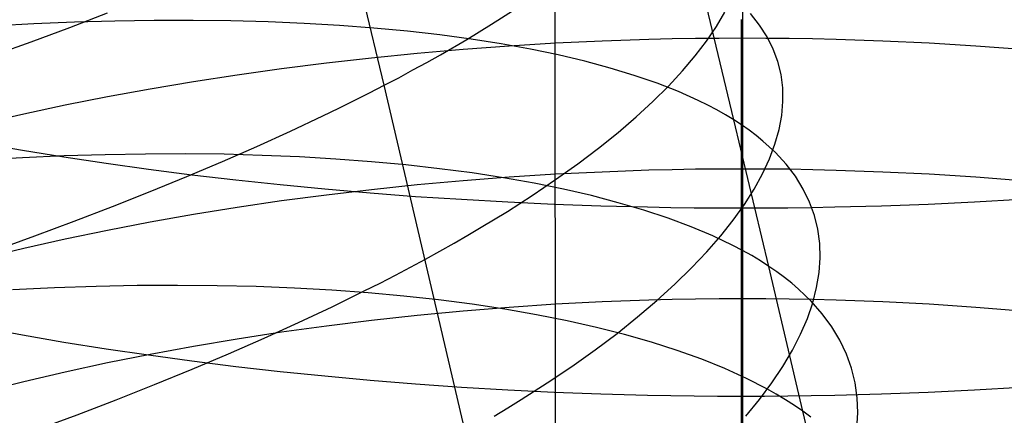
# Model space of a CAD drawing. Extents: x -383 to 1849, y -1185 to -529.
# Tile 120 of 256: x -331.62 to -321.38, y -1044.7 to -1040.59. Entities that reach past the tile are written whole.
import ezdxf

# ---------------------------------------------------------------- set-up
doc = ezdxf.new("R2010")
doc.units = 0
doc.layers.add('PREDEFINITO', color=7, linetype='CONTINUOUS')

msp = doc.modelspace()

# ---------------------------------------------------------------- linework, layer by layer
at = {"layer": 'PREDEFINITO'}
for p, q in [((-326.15, -882.799, 433.986), (-326.035, -1066.046, 433.48)), ((-324.193, -1041.628, 496.521), (-324.922, -1038.555, 495.454)), ((-327.827, -1041.269, 480.811), (-328.259, -1039.451, 480.288)), ((-324.102, -1039.411, 645.139), (-324.102, -1040.78, 644.659)), ((-326.71, -1040.634, 482.275), (-326.464, -1040.476, 482.666)), ((-331.095, -1040.667, 477.911), (-330.704, -1040.517, 478.165)), ((-330.217, -1040.595, 503.964), (-330.627, -1040.601, 504.234)), ((-329.814, -1040.594, 503.683), (-330.217, -1040.595, 503.964)), ((-329.42, -1040.599, 503.389), (-329.814, -1040.594, 503.683)), ((-329.034, -1040.61, 503.085), (-329.42, -1040.599, 503.389)), ((-324.373, -1040.659, 487.523), (-324.284, -1040.509, 487.984)), ((-324.116, -1040.584, 676.007), (-324.116, -1042.544, 675.5)), ((-323.925, -1040.643, 493.687), (-324.02, -1040.524, 494.151)), ((-331.469, -1040.631, 504.736), (-331.9, -1040.654, 504.967)), ((-331.496, -1040.816, 477.671), (-331.095, -1040.667, 477.911)), ((-331.045, -1040.613, 504.491), (-331.469, -1040.631, 504.736)), ((-330.627, -1040.601, 504.234), (-331.045, -1040.613, 504.491)), ((-328.658, -1040.626, 502.769), (-329.034, -1040.61, 503.085)), ((-328.29, -1040.648, 502.443), (-328.658, -1040.626, 502.769)), ((-327.933, -1040.675, 502.106), (-328.29, -1040.648, 502.443)), ((-327.586, -1040.708, 501.76), (-327.933, -1040.675, 502.106)), ((-326.969, -1040.792, 481.893), (-326.71, -1040.634, 482.275)), ((-324.476, -1040.81, 487.067), (-324.373, -1040.659, 487.523)), ((-323.846, -1040.765, 493.22), (-323.925, -1040.643, 493.687)), ((-327.249, -1040.746, 501.404), (-327.586, -1040.708, 501.76)), ((-326.924, -1040.79, 501.039), (-327.249, -1040.746, 501.404)), ((-327.242, -1040.951, 481.522), (-326.969, -1040.792, 481.893)), ((-326.61, -1040.839, 500.665), (-326.924, -1040.79, 501.039)), ((-325.075, -1040.793, 644.691), (-325.561, -1040.809, 644.731)), ((-324.832, -1040.787, 644.677), (-325.075, -1040.793, 644.691)), ((-324.589, -1040.783, 644.667), (-324.832, -1040.787, 644.677)), ((-324.345, -1040.781, 644.661), (-324.589, -1040.783, 644.667)), ((-324.102, -1040.78, 644.659), (-324.345, -1040.781, 644.661)), ((-324.102, -1040.78, 644.659), (-324.102, -1042.14, 644.152)), ((-323.858, -1040.781, 644.661), (-324.102, -1040.78, 644.659)), ((-323.615, -1040.783, 644.667), (-323.858, -1040.781, 644.661)), ((-323.782, -1040.892, 492.752), (-323.846, -1040.765, 493.22)), ((-323.372, -1040.787, 644.677), (-323.615, -1040.783, 644.667)), ((-323.129, -1040.793, 644.691), (-323.372, -1040.787, 644.677)), ((-322.643, -1040.81, 644.731), (-323.129, -1040.793, 644.691)), ((-331.905, -1040.964, 477.443), (-331.496, -1040.816, 477.671)), ((-327.007, -1040.897, 644.941), (-327.484, -1040.938, 645.041)), ((-326.527, -1040.861, 644.856), (-327.007, -1040.897, 644.941)), ((-326.307, -1040.894, 500.283), (-326.61, -1040.839, 500.665)), ((-326.045, -1040.832, 644.786), (-326.527, -1040.861, 644.856)), ((-326.018, -1040.954, 499.893), (-326.307, -1040.894, 500.283)), ((-325.561, -1040.809, 644.731), (-326.045, -1040.832, 644.786)), ((-324.594, -1040.964, 486.615), (-324.476, -1040.81, 487.067)), ((-323.734, -1041.023, 492.282), (-323.782, -1040.892, 492.752)), ((-322.159, -1040.832, 644.786), (-322.643, -1040.81, 644.731)), ((-321.677, -1040.862, 644.856), (-322.159, -1040.832, 644.786)), ((-321.198, -1040.897, 644.942), (-321.677, -1040.862, 644.856)), ((-327.958, -1040.986, 645.156), (-328.428, -1041.039, 645.285)), ((-327.484, -1040.938, 645.041), (-327.958, -1040.986, 645.156)), ((-327.383, -1041.031, 481.34), (-327.242, -1040.951, 481.522)), ((-325.741, -1041.019, 499.495), (-326.018, -1040.954, 499.893)), ((-324.726, -1041.12, 486.167), (-324.594, -1040.964, 486.615)), ((-328.894, -1041.098, 645.427), (-329.355, -1041.163, 645.583)), ((-328.428, -1041.039, 645.285), (-328.894, -1041.098, 645.427)), ((-327.676, -1041.19, 480.985), (-327.528, -1041.11, 481.161)), ((-327.528, -1041.11, 481.161), (-327.383, -1041.031, 481.34)), ((-325.477, -1041.09, 499.089), (-325.741, -1041.019, 499.495)), ((-325.227, -1041.167, 498.677), (-325.477, -1041.09, 499.089)), ((-323.701, -1041.158, 491.811), (-323.734, -1041.023, 492.282)), ((-329.355, -1041.163, 645.583), (-329.811, -1041.233, 645.753)), ((-327.827, -1041.269, 480.811), (-327.676, -1041.19, 480.985)), ((-324.99, -1041.248, 498.258), (-325.227, -1041.167, 498.677)), ((-324.872, -1041.278, 485.725), (-324.726, -1041.12, 486.167)), ((-323.683, -1041.296, 491.34), (-323.701, -1041.158, 491.811)), ((-330.261, -1041.309, 645.936), (-330.704, -1041.39, 646.132)), ((-329.811, -1041.233, 645.753), (-330.261, -1041.309, 645.936)), ((-327.981, -1041.349, 480.641), (-327.827, -1041.269, 480.811)), ((-326.98, -1044.882, 481.954), (-327.827, -1041.269, 480.811)), ((-325.032, -1041.437, 485.29), (-324.872, -1041.278, 485.725)), ((-324.768, -1041.335, 497.832), (-324.99, -1041.248, 498.258)), ((-323.681, -1041.438, 490.87), (-323.683, -1041.296, 491.34)), ((-330.704, -1041.39, 646.132), (-331.142, -1041.476, 646.34)), ((-328.139, -1041.429, 480.473), (-327.981, -1041.349, 480.641)), ((-324.561, -1041.427, 497.401), (-324.768, -1041.335, 497.832)), ((-331.142, -1041.476, 646.34), (-331.572, -1041.568, 646.561)), ((-328.464, -1041.588, 480.147), (-328.3, -1041.508, 480.309)), ((-328.3, -1041.508, 480.309), (-328.139, -1041.429, 480.473)), ((-325.207, -1041.597, 484.86), (-325.032, -1041.437, 485.29)), ((-324.463, -1041.476, 497.183), (-324.561, -1041.427, 497.401)), ((-324.369, -1041.525, 496.964), (-324.463, -1041.476, 497.183)), ((-323.694, -1041.583, 490.4), (-323.681, -1041.438, 490.87)), ((-331.572, -1041.568, 646.561), (-331.994, -1041.664, 646.795)), ((-328.801, -1041.746, 479.832), (-328.464, -1041.588, 480.147)), ((-325.395, -1041.759, 484.437), (-325.207, -1041.597, 484.86)), ((-324.279, -1041.576, 496.743), (-324.369, -1041.525, 496.964)), ((-324.193, -1041.628, 496.521), (-324.279, -1041.576, 496.743)), ((-323.721, -1041.73, 489.931), (-323.694, -1041.583, 490.4)), ((-323.828, -1043.152, 497.089), (-324.193, -1041.628, 496.521)), ((-324.111, -1041.681, 496.298), (-324.193, -1041.628, 496.521)), ((-324.033, -1041.736, 496.074), (-324.111, -1041.681, 496.298)), ((-329.15, -1041.905, 479.53), (-328.801, -1041.746, 479.832)), ((-325.598, -1041.922, 484.022), (-325.395, -1041.759, 484.437)), ((-323.959, -1041.792, 495.849), (-324.033, -1041.736, 496.074)), ((-323.889, -1041.849, 495.623), (-323.959, -1041.792, 495.849)), ((-323.764, -1041.881, 489.465), (-323.721, -1041.73, 489.931)), ((-332.008, -1041.871, 673.282), (-331.586, -1041.945, 673.524)), ((-329.509, -1042.062, 479.24), (-329.15, -1041.905, 479.53)), ((-325.814, -1042.085, 483.615), (-325.598, -1041.922, 484.022)), ((-323.76, -1041.967, 495.167), (-323.889, -1041.849, 495.623)), ((-323.821, -1042.034, 489), (-323.764, -1041.881, 489.465)), ((-331.586, -1042.023, 505.491), (-332.025, -1042.048, 505.708)), ((-331.586, -1041.945, 673.524), (-331.156, -1042.014, 673.754)), ((-331.154, -1042.004, 505.26), (-331.586, -1042.023, 505.491)), ((-331.156, -1042.014, 673.754), (-330.719, -1042.08, 673.97)), ((-330.728, -1041.991, 505.017), (-331.154, -1042.004, 505.26)), ((-330.308, -1041.984, 504.76), (-330.728, -1041.991, 505.017)), ((-329.896, -1041.983, 504.492), (-330.308, -1041.984, 504.76)), ((-329.492, -1041.987, 504.211), (-329.896, -1041.983, 504.492)), ((-329.096, -1041.998, 503.919), (-329.492, -1041.987, 504.211)), ((-328.708, -1042.014, 503.616), (-329.096, -1041.998, 503.919)), ((-328.33, -1042.036, 503.302), (-328.708, -1042.014, 503.616)), ((-323.648, -1042.089, 494.709), (-323.76, -1041.967, 495.167)), ((-330.719, -1042.08, 673.97), (-330.276, -1042.142, 674.173)), ((-329.88, -1042.219, 478.962), (-329.509, -1042.062, 479.24)), ((-327.96, -1042.064, 502.977), (-328.33, -1042.036, 503.302)), ((-327.601, -1042.097, 502.642), (-327.96, -1042.064, 502.977)), ((-327.251, -1042.137, 502.298), (-327.601, -1042.097, 502.642)), ((-326.045, -1042.25, 483.217), (-325.814, -1042.085, 483.615)), ((-323.894, -1042.19, 488.538), (-323.821, -1042.034, 489)), ((-323.551, -1042.216, 494.247), (-323.648, -1042.089, 494.709)), ((-330.276, -1042.142, 674.173), (-329.826, -1042.199, 674.363)), ((-330.26, -1042.375, 478.697), (-329.88, -1042.219, 478.962)), ((-329.826, -1042.199, 674.363), (-329.37, -1042.253, 674.54)), ((-326.912, -1042.181, 501.944), (-327.251, -1042.137, 502.298)), ((-326.527, -1042.225, 644.346), (-327.007, -1042.262, 644.431)), ((-326.585, -1042.232, 501.58), (-326.912, -1042.181, 501.944)), ((-326.268, -1042.288, 501.209), (-326.585, -1042.232, 501.58)), ((-326.045, -1042.194, 644.277), (-326.527, -1042.225, 644.346)), ((-325.561, -1042.171, 644.222), (-326.045, -1042.194, 644.277)), ((-325.075, -1042.153, 644.183), (-325.561, -1042.171, 644.222)), ((-324.832, -1042.147, 644.169), (-325.075, -1042.153, 644.183)), ((-324.589, -1042.143, 644.159), (-324.832, -1042.147, 644.169)), ((-324.345, -1042.141, 644.154), (-324.589, -1042.143, 644.159)), ((-324.102, -1042.14, 644.152), (-324.345, -1042.141, 644.154)), ((-324.102, -1042.14, 644.152), (-324.102, -1043.49, 643.616)), ((-323.858, -1042.141, 644.154), (-324.102, -1042.14, 644.152)), ((-323.98, -1042.349, 488.08), (-323.894, -1042.19, 488.538)), ((-323.615, -1042.143, 644.16), (-323.858, -1042.141, 644.154)), ((-323.371, -1042.148, 644.17), (-323.615, -1042.143, 644.16)), ((-323.469, -1042.348, 493.783), (-323.551, -1042.216, 494.247)), ((-323.128, -1042.154, 644.184), (-323.371, -1042.148, 644.17)), ((-322.643, -1042.171, 644.224), (-323.128, -1042.154, 644.184)), ((-322.159, -1042.195, 644.279), (-322.643, -1042.171, 644.224)), ((-321.676, -1042.226, 644.349), (-322.159, -1042.195, 644.279)), ((-321.197, -1042.263, 644.434), (-321.676, -1042.226, 644.349)), ((-329.37, -1042.253, 674.54), (-328.909, -1042.302, 674.702)), ((-328.909, -1042.302, 674.702), (-328.444, -1042.347, 674.85)), ((-327.484, -1042.305, 644.53), (-327.958, -1042.355, 644.644)), ((-327.007, -1042.262, 644.431), (-327.484, -1042.305, 644.53)), ((-326.289, -1042.415, 482.827), (-326.045, -1042.25, 483.217)), ((-325.964, -1042.35, 500.828), (-326.268, -1042.288, 501.209)), ((-330.65, -1042.529, 478.445), (-330.26, -1042.375, 478.697)), ((-328.428, -1042.411, 644.771), (-328.894, -1042.472, 644.912)), ((-328.444, -1042.347, 674.85), (-327.974, -1042.388, 674.984)), ((-327.958, -1042.355, 644.644), (-328.428, -1042.411, 644.771)), ((-327.974, -1042.388, 674.984), (-327.5, -1042.424, 675.103)), ((-327.5, -1042.424, 675.103), (-327.023, -1042.455, 675.207)), ((-326.546, -1042.581, 482.447), (-326.289, -1042.415, 482.827)), ((-325.672, -1042.417, 500.44), (-325.964, -1042.35, 500.828)), ((-325.393, -1042.49, 500.044), (-325.672, -1042.417, 500.44)), ((-324.082, -1042.509, 487.625), (-323.98, -1042.349, 488.08)), ((-323.404, -1042.483, 493.317), (-323.469, -1042.348, 493.783)), ((-331.05, -1042.683, 478.205), (-330.65, -1042.529, 478.445)), ((-329.355, -1042.54, 645.067), (-329.811, -1042.614, 645.236)), ((-328.894, -1042.472, 644.912), (-329.355, -1042.54, 645.067)), ((-327.023, -1042.455, 675.207), (-326.543, -1042.482, 675.295)), ((-326.543, -1042.482, 675.295), (-326.061, -1042.504, 675.368)), ((-326.061, -1042.504, 675.368), (-325.576, -1042.522, 675.426)), ((-325.576, -1042.522, 675.426), (-325.09, -1042.534, 675.467)), ((-325.126, -1042.568, 499.641), (-325.393, -1042.49, 500.044)), ((-325.09, -1042.534, 675.467), (-324.847, -1042.539, 675.481)), ((-324.847, -1042.539, 675.481), (-324.604, -1042.542, 675.492)), ((-324.604, -1042.542, 675.492), (-324.36, -1042.544, 675.498)), ((-324.36, -1042.544, 675.498), (-324.116, -1042.544, 675.5)), ((-324.198, -1042.671, 487.175), (-324.082, -1042.509, 487.625)), ((-324.116, -1042.544, 675.5), (-324.116, -1044.502, 674.955)), ((-324.116, -1042.544, 675.5), (-323.873, -1042.544, 675.498)), ((-323.873, -1042.544, 675.498), (-323.629, -1042.542, 675.492)), ((-323.629, -1042.542, 675.492), (-323.386, -1042.539, 675.481)), ((-323.353, -1042.623, 492.85), (-323.404, -1042.483, 493.317)), ((-323.386, -1042.539, 675.481), (-323.142, -1042.534, 675.467)), ((-323.142, -1042.534, 675.467), (-322.656, -1042.522, 675.426)), ((-322.656, -1042.522, 675.426), (-322.172, -1042.504, 675.368)), ((-322.172, -1042.504, 675.368), (-321.689, -1042.482, 675.295)), ((-321.689, -1042.482, 675.295), (-321.209, -1042.455, 675.206)), ((-329.811, -1042.614, 645.236), (-330.261, -1042.693, 645.417)), ((-326.817, -1042.746, 482.077), (-326.546, -1042.581, 482.447)), ((-324.874, -1042.652, 499.231), (-325.126, -1042.568, 499.641)), ((-323.319, -1042.766, 492.383), (-323.353, -1042.623, 492.85)), ((-331.458, -1042.835, 477.978), (-331.05, -1042.683, 478.205)), ((-330.261, -1042.693, 645.417), (-330.704, -1042.778, 645.611)), ((-326.958, -1042.829, 481.896), (-326.817, -1042.746, 482.077)), ((-324.635, -1042.741, 498.814), (-324.874, -1042.652, 499.231)), ((-324.41, -1042.836, 498.391), (-324.635, -1042.741, 498.814)), ((-324.328, -1042.836, 486.73), (-324.198, -1042.671, 487.175)), ((-331.874, -1042.985, 477.765), (-331.458, -1042.835, 477.978)), ((-330.704, -1042.778, 645.611), (-331.142, -1042.869, 645.818)), ((-327.101, -1042.912, 481.718), (-326.958, -1042.829, 481.896)), ((-324.472, -1043.001, 486.29), (-324.328, -1042.836, 486.73)), ((-324.201, -1042.936, 497.963), (-324.41, -1042.836, 498.391)), ((-323.299, -1042.913, 491.914), (-323.319, -1042.766, 492.383)), ((-331.142, -1042.869, 645.818), (-331.572, -1042.965, 646.037)), ((-327.249, -1042.995, 481.542), (-327.101, -1042.912, 481.718)), ((-324.102, -1042.988, 497.746), (-324.201, -1042.936, 497.963)), ((-323.294, -1043.063, 491.447), (-323.299, -1042.913, 491.914)), ((-331.572, -1042.965, 646.037), (-331.994, -1043.066, 646.269)), ((-327.399, -1043.078, 481.37), (-327.249, -1042.995, 481.542)), ((-324.631, -1043.169, 485.856), (-324.472, -1043.001, 486.29)), ((-324.006, -1043.041, 497.528), (-324.102, -1042.988, 497.746)), ((-323.915, -1043.096, 497.309), (-324.006, -1043.041, 497.528)), ((-327.553, -1043.161, 481.2), (-327.399, -1043.078, 481.37)), ((-323.828, -1043.152, 497.089), (-323.915, -1043.096, 497.309)), ((-323.474, -1044.658, 497.707), (-323.828, -1043.152, 497.089)), ((-323.744, -1043.209, 496.867), (-323.828, -1043.152, 497.089)), ((-323.305, -1043.216, 490.979), (-323.294, -1043.063, 491.447)), ((-327.87, -1043.326, 480.869), (-327.71, -1043.243, 481.033)), ((-327.71, -1043.243, 481.033), (-327.553, -1043.161, 481.2)), ((-324.804, -1043.337, 485.428), (-324.631, -1043.169, 485.856)), ((-323.665, -1043.268, 496.645), (-323.744, -1043.209, 496.867)), ((-323.331, -1043.373, 490.514), (-323.305, -1043.216, 490.979)), ((-330.821, -1043.362, 505.816), (-331.254, -1043.377, 506.044)), ((-330.394, -1043.353, 505.574), (-330.821, -1043.362, 505.816)), ((-329.975, -1043.35, 505.32), (-330.394, -1043.353, 505.574)), ((-329.562, -1043.354, 505.054), (-329.975, -1043.35, 505.32)), ((-329.157, -1043.363, 504.776), (-329.562, -1043.354, 505.054)), ((-328.76, -1043.379, 504.487), (-329.157, -1043.363, 504.776)), ((-328.034, -1043.408, 480.708), (-327.87, -1043.326, 480.869)), ((-324.991, -1043.507, 485.008), (-324.804, -1043.337, 485.428)), ((-323.59, -1043.328, 496.421), (-323.665, -1043.268, 496.645)), ((-323.518, -1043.389, 496.196), (-323.59, -1043.328, 496.421)), ((-331.254, -1043.377, 506.044), (-331.693, -1043.398, 506.259)), ((-328.372, -1043.401, 504.186), (-328.76, -1043.379, 504.487)), ((-327.992, -1043.429, 503.875), (-328.372, -1043.401, 504.186)), ((-328.369, -1043.573, 480.395), (-328.034, -1043.408, 480.708)), ((-327.622, -1043.462, 503.553), (-327.992, -1043.429, 503.875)), ((-327.262, -1043.502, 503.221), (-327.622, -1043.462, 503.553)), ((-323.387, -1043.515, 495.744), (-323.518, -1043.389, 496.196)), ((-323.371, -1043.532, 490.049), (-323.331, -1043.373, 490.514)), ((-326.912, -1043.547, 502.879), (-327.262, -1043.502, 503.221)), ((-326.572, -1043.598, 502.528), (-326.912, -1043.547, 502.879)), ((-326.045, -1043.547, 643.741), (-326.527, -1043.579, 643.81)), ((-325.561, -1043.522, 643.686), (-326.045, -1043.547, 643.741)), ((-325.075, -1043.504, 643.647), (-325.561, -1043.522, 643.686)), ((-325.192, -1043.677, 484.594), (-324.991, -1043.507, 485.008)), ((-324.832, -1043.498, 643.634), (-325.075, -1043.504, 643.647)), ((-324.589, -1043.493, 643.624), (-324.832, -1043.498, 643.634)), ((-324.345, -1043.491, 643.618), (-324.589, -1043.493, 643.624)), ((-324.102, -1043.49, 643.616), (-324.345, -1043.491, 643.618)), ((-324.102, -1043.49, 643.616), (-324.102, -1044.828, 643.055)), ((-323.858, -1043.491, 643.618), (-324.102, -1043.49, 643.616)), ((-323.615, -1043.493, 643.624), (-323.858, -1043.491, 643.618)), ((-323.372, -1043.498, 643.634), (-323.615, -1043.493, 643.624)), ((-323.427, -1043.694, 489.588), (-323.371, -1043.532, 490.049)), ((-323.272, -1043.646, 495.288), (-323.387, -1043.515, 495.744)), ((-323.129, -1043.504, 643.648), (-323.372, -1043.498, 643.634)), ((-322.643, -1043.522, 643.687), (-323.129, -1043.504, 643.648)), ((-322.159, -1043.547, 643.741), (-322.643, -1043.522, 643.687)), ((-321.677, -1043.579, 643.81), (-322.159, -1043.547, 643.741)), ((-328.717, -1043.737, 480.094), (-328.369, -1043.573, 480.395)), ((-327.484, -1043.663, 643.992), (-327.958, -1043.715, 644.104)), ((-327.007, -1043.618, 643.894), (-327.484, -1043.663, 643.992)), ((-326.527, -1043.579, 643.81), (-327.007, -1043.618, 643.894)), ((-326.244, -1043.656, 502.167), (-326.572, -1043.598, 502.528)), ((-325.926, -1043.718, 501.798), (-326.244, -1043.656, 502.167)), ((-323.173, -1043.781, 494.83), (-323.272, -1043.646, 495.288)), ((-321.197, -1043.618, 643.894), (-321.677, -1043.579, 643.81)), ((-329.076, -1043.9, 479.805), (-328.717, -1043.737, 480.094)), ((-328.428, -1043.773, 644.231), (-328.894, -1043.838, 644.371)), ((-327.958, -1043.715, 644.104), (-328.428, -1043.773, 644.231)), ((-325.621, -1043.787, 501.421), (-325.926, -1043.718, 501.798)), ((-325.406, -1043.849, 484.189), (-325.192, -1043.677, 484.594)), ((-323.497, -1043.858, 489.129), (-323.427, -1043.694, 489.588)), ((-332.008, -1043.787, 672.75), (-331.586, -1043.865, 672.99)), ((-331.586, -1043.865, 672.99), (-331.156, -1043.939, 673.218)), ((-328.894, -1043.838, 644.371), (-329.355, -1043.909, 644.525)), ((-325.635, -1044.021, 483.792), (-325.406, -1043.849, 484.189)), ((-325.328, -1043.861, 501.036), (-325.621, -1043.787, 501.421)), ((-325.047, -1043.942, 500.643), (-325.328, -1043.861, 501.036)), ((-323.582, -1044.025, 488.673), (-323.497, -1043.858, 489.129)), ((-323.089, -1043.92, 494.369), (-323.173, -1043.781, 494.83)), ((-331.156, -1043.939, 673.218), (-330.719, -1044.009, 673.434)), ((-329.355, -1043.909, 644.525), (-329.811, -1043.986, 644.691)), ((-329.445, -1044.061, 479.529), (-329.076, -1043.9, 479.805)), ((-324.78, -1044.027, 500.243), (-325.047, -1043.942, 500.643)), ((-323.021, -1044.064, 493.907), (-323.089, -1043.92, 494.369)), ((-330.719, -1044.009, 673.434), (-330.276, -1044.074, 673.636)), ((-330.261, -1044.069, 644.871), (-330.705, -1044.157, 645.064)), ((-330.276, -1044.074, 673.636), (-329.826, -1044.135, 673.824)), ((-329.811, -1043.986, 644.691), (-330.261, -1044.069, 644.871)), ((-329.825, -1044.222, 479.265), (-329.445, -1044.061, 479.529)), ((-325.877, -1044.193, 483.404), (-325.635, -1044.021, 483.792)), ((-324.526, -1044.119, 499.835), (-324.78, -1044.027, 500.243)), ((-323.681, -1044.193, 488.221), (-323.582, -1044.025, 488.673)), ((-322.968, -1044.212, 493.443), (-323.021, -1044.064, 493.907)), ((-330.705, -1044.157, 645.064), (-331.142, -1044.252, 645.269)), ((-329.826, -1044.135, 673.824), (-329.37, -1044.192, 674)), ((-324.286, -1044.216, 499.422), (-324.526, -1044.119, 499.835)), ((-331.142, -1044.252, 645.269), (-331.572, -1044.352, 645.486)), ((-330.214, -1044.381, 479.014), (-329.825, -1044.222, 479.265)), ((-329.37, -1044.192, 674), (-328.909, -1044.245, 674.161)), ((-328.909, -1044.245, 674.161), (-328.444, -1044.292, 674.308)), ((-326.133, -1044.365, 483.026), (-325.877, -1044.193, 483.404)), ((-324.061, -1044.318, 499.002), (-324.286, -1044.216, 499.422)), ((-323.795, -1044.364, 487.773), (-323.681, -1044.193, 488.221)), ((-322.931, -1044.363, 492.979), (-322.968, -1044.212, 493.443)), ((-331.572, -1044.352, 645.486), (-331.994, -1044.458, 645.715)), ((-330.613, -1044.539, 478.775), (-330.214, -1044.381, 479.014)), ((-328.444, -1044.292, 674.308), (-327.974, -1044.335, 674.441)), ((-327.974, -1044.335, 674.441), (-327.5, -1044.374, 674.559)), ((-327.5, -1044.374, 674.559), (-327.023, -1044.407, 674.663)), ((-326.402, -1044.538, 482.658), (-326.133, -1044.365, 483.026)), ((-323.85, -1044.426, 498.576), (-324.061, -1044.318, 499.002)), ((-323.924, -1044.536, 487.331), (-323.795, -1044.364, 487.773)), ((-322.909, -1044.518, 492.514), (-322.931, -1044.363, 492.979)), ((-327.023, -1044.407, 674.663), (-326.543, -1044.436, 674.751)), ((-326.543, -1044.436, 674.751), (-326.061, -1044.459, 674.823)), ((-326.061, -1044.459, 674.823), (-325.576, -1044.478, 674.88)), ((-325.576, -1044.478, 674.88), (-325.09, -1044.491, 674.921)), ((-323.75, -1044.482, 498.361), (-323.85, -1044.426, 498.576)), ((-323.654, -1044.539, 498.144), (-323.75, -1044.482, 498.361)), ((-323.142, -1044.491, 674.921), (-322.656, -1044.478, 674.88)), ((-322.656, -1044.478, 674.88), (-322.172, -1044.459, 674.823)), ((-322.172, -1044.459, 674.823), (-321.689, -1044.436, 674.751)), ((-321.689, -1044.436, 674.751), (-321.209, -1044.407, 674.663)), ((-331.02, -1044.695, 478.55), (-330.613, -1044.539, 478.775)), ((-326.541, -1044.624, 482.478), (-326.402, -1044.538, 482.658)), ((-325.09, -1044.491, 674.921), (-324.847, -1044.496, 674.936)), ((-324.847, -1044.496, 674.936), (-324.604, -1044.499, 674.946)), ((-324.604, -1044.499, 674.946), (-324.36, -1044.501, 674.952)), ((-324.36, -1044.501, 674.952), (-324.116, -1044.502, 674.955)), ((-324.116, -1044.502, 674.955), (-323.873, -1044.501, 674.952)), ((-324.116, -1044.502, 674.955), (-324.116, -1046.455, 674.369)), ((-324.066, -1044.71, 486.893), (-323.924, -1044.536, 487.331)), ((-323.873, -1044.501, 674.952), (-323.629, -1044.499, 674.946)), ((-323.562, -1044.598, 497.926), (-323.654, -1044.539, 498.144)), ((-323.629, -1044.499, 674.946), (-323.386, -1044.496, 674.936)), ((-323.386, -1044.496, 674.936), (-323.142, -1044.491, 674.921)), ((-322.902, -1044.677, 492.05), (-322.909, -1044.518, 492.514)), ((-326.684, -1044.71, 482.3), (-326.541, -1044.624, 482.478)), ((-323.474, -1044.658, 497.707), (-323.562, -1044.598, 497.926)), ((-322.762, -1047.647, 498.999), (-323.474, -1044.658, 497.707)), ((-323.39, -1044.72, 497.487), (-323.474, -1044.658, 497.707)), ((-322.911, -1044.838, 491.586), (-322.902, -1044.677, 492.05)), ((-331.436, -1044.85, 478.338), (-331.02, -1044.695, 478.55))]:
    msp.add_line(p, q, dxfattribs=at)

doc.saveas('drawing.dxf')
